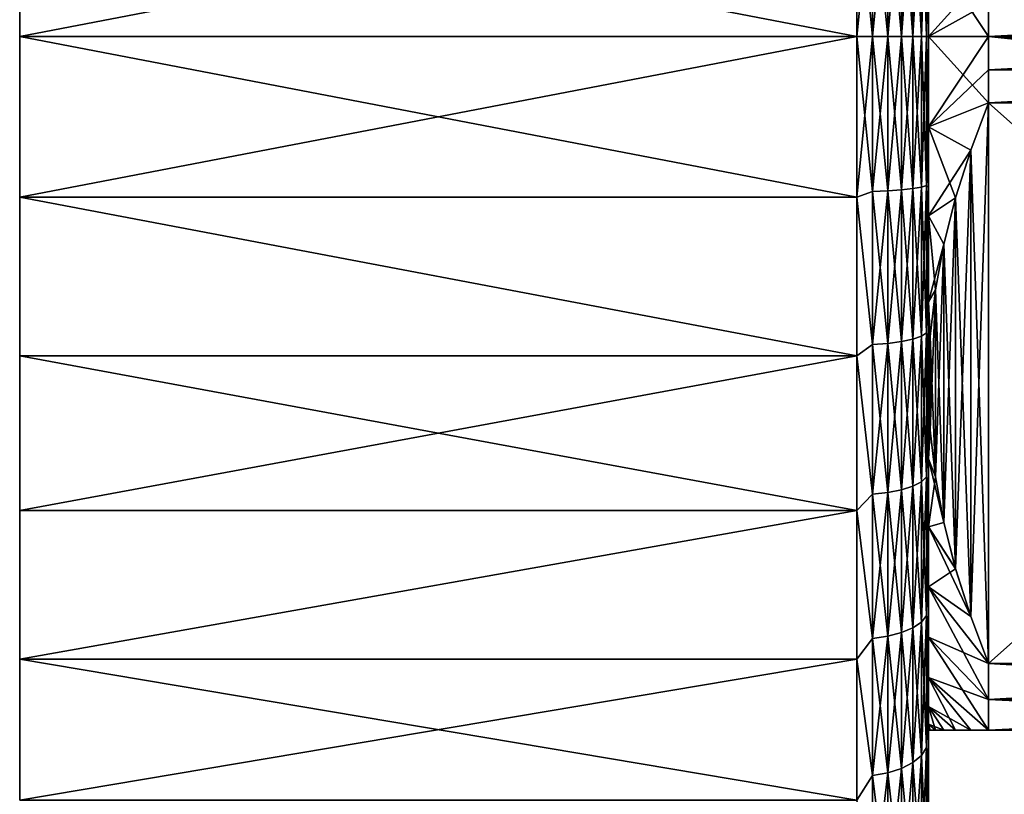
# Model space of a CAD drawing. Header units: metres. Extents: x -59 to 113, y -107 to 107.
# Tile 111 of 192: x -59 to -38, y 61 to 77. Entities that reach past the tile are written whole.
import ezdxf

# ---------------------------------------------------------------- set-up
doc = ezdxf.new("R2010")
doc.units = ezdxf.units.M
doc.layers.add('solid_20_382_333_XXX', color=7, linetype='CONTINUOUS')

msp = doc.modelspace()

# ---------------------------------------------------------------- linework, layer by layer
at = {"layer": 'solid_20_382_333_XXX'}
for points in [[(-58.653999, 79.859329, -9.288681), (-58.653999, 79.859314, -68.911324), (-58.653999, 76.5, -69.099998)], [(-58.653999, 76.5, -9.1), (-58.653999, 79.859329, -9.288681), (-58.653999, 76.5, -69.099998)], [(-41.153999, 79.858932, -9.288633), (-58.653999, 79.859329, -9.288681), (-58.653999, 76.5, -9.1)], [(-41.153999, 76.5, -69.099998), (-58.653999, 76.5, -69.099998), (-58.653999, 79.859314, -68.911324)], [(-41.153999, 76.5, -69.099998), (-58.653999, 79.859314, -68.911324), (-41.153999, 79.858955, -68.911362)], [(-41.153999, 79.858932, -9.288633), (-58.653999, 76.5, -9.1), (-41.153999, 76.5, -9.1)], [(-40.820217, 76.5, -69.062393), (-41.153999, 76.5, -69.099998), (-41.153999, 79.858955, -68.911362)], [(-40.820217, 79.739502, -68.886749), (-40.820217, 76.5, -69.062393), (-41.153999, 79.858955, -68.911362)], [(-40.820217, 79.739502, -9.313249), (-41.153999, 79.858932, -9.288633), (-41.153999, 76.5, -9.1)], [(-40.820217, 76.5, -9.137609), (-40.820217, 79.739502, -9.313249), (-41.153999, 76.5, -9.1)], [(-40.502872, 76.5, -68.951309), (-40.820217, 76.5, -69.062393), (-40.820217, 79.739502, -68.886749)], [(-40.502872, 79.727493, -68.776314), (-40.502872, 76.5, -68.951309), (-40.820217, 79.739502, -68.886749)], [(-40.502872, 79.727493, -9.423682), (-40.820217, 79.739502, -9.313249), (-40.820217, 76.5, -9.137609)], [(-40.502872, 79.727493, -9.423682), (-40.820217, 76.5, -9.137609), (-40.502872, 76.5, -9.248693)], [(-40.502872, 79.727493, -68.776314), (-40.218239, 79.708145, -68.598389), (-40.218239, 76.5, -68.772324)], [(-40.502872, 79.727493, -68.776314), (-40.218239, 76.5, -68.772324), (-40.502872, 76.5, -68.951309)], [(-40.502872, 79.727493, -9.423682), (-40.502872, 76.5, -9.248693), (-40.218239, 79.708145, -9.601613)], [(-40.502872, 76.5, -9.248693), (-40.218239, 76.5, -9.427672), (-40.218239, 79.708145, -9.601613)], [(-40.218239, 79.708145, -68.598389), (-39.980625, 79.682426, -68.3619), (-39.980625, 76.5, -68.534447)], [(-40.218239, 79.708145, -68.598389), (-39.980625, 76.5, -68.534447), (-40.218239, 76.5, -68.772324)], [(-40.218239, 79.708145, -9.601613), (-40.218239, 76.5, -9.427672), (-39.980625, 79.682426, -9.838101)], [(-40.218239, 76.5, -9.427672), (-39.980625, 76.5, -9.665555), (-39.980625, 79.682426, -9.838101)], [(-39.980625, 79.682426, -68.3619), (-39.801964, 79.651627, -68.078735), (-39.801964, 76.5, -68.249611)], [(-39.980625, 79.682426, -68.3619), (-39.801964, 76.5, -68.249611), (-39.980625, 76.5, -68.534447)], [(-39.980625, 79.682426, -9.838101), (-39.980625, 76.5, -9.665555), (-39.801964, 79.651627, -10.121264)], [(-39.980625, 76.5, -9.665555), (-39.801964, 76.5, -9.950388), (-39.801964, 79.651627, -10.121264)], [(-39.801964, 79.651627, -10.121264), (-39.801964, 76.5, -9.950388), (-39.691235, 79.617302, -10.436874)], [(-39.801964, 79.651627, -68.078735), (-39.691235, 79.617302, -67.763123), (-39.691235, 76.5, -67.932144)], [(-39.801964, 79.651627, -68.078735), (-39.691235, 76.5, -67.932144), (-39.801964, 76.5, -68.249611)], [(-39.801964, 76.5, -9.950388), (-39.691235, 76.5, -10.267859), (-39.691235, 79.617302, -10.436874)], [(-39.691235, 76.5, -10.267859), (-39.653999, 76.5, -10.600054), (-39.653999, 79.660309, -10.775764)], [(-39.691235, 79.617302, -10.436874), (-39.691235, 76.5, -10.267859), (-39.653999, 79.660309, -10.775764)], [(-39.691235, 79.617302, -67.763123), (-39.653999, 77.578117, -67.579643), (-39.653999, 76.5, -67.599945)], [(-39.691235, 76.5, -67.932144), (-39.691235, 79.617302, -67.763123), (-39.653999, 76.5, -67.599945)], [(-39.653999, 79.660309, -10.775764), (-39.653999, 76.5, -10.600054), (-39.653999, 78.392654, -24.724054)], [(-39.653999, 78.392654, -24.724054), (-39.653999, 76.5, -24.6), (-38.395351, 77.892311, -23.160694)], [(-39.653999, 78.392654, -53.475945), (-38.395351, 77.892311, -55.039307), (-38.395351, 76.5, -55.099998)], [(-39.653999, 76.5, -53.599998), (-39.653999, 78.392654, -53.475945), (-38.395351, 76.5, -55.099998)], [(-39.653999, 76.5, -10.600054), (-39.653999, 76.5, -24.6), (-39.653999, 78.392654, -24.724054)], [(-39.653999, 77.578117, -67.579643), (-39.653999, 78.392654, -53.475945), (-39.653999, 76.5, -53.599998)], [(-39.653999, 76.5, -24.6), (-38.395351, 77.196815, -23.115181), (-38.395351, 77.892311, -23.160694)], [(-38.395351, 77.892311, -55.039307), (-25.21265, 77.196815, -55.08482), (-25.21265, 76.5, -55.099998)], [(-38.395351, 76.5, -55.099998), (-38.395351, 77.892311, -55.039307), (-25.21265, 76.5, -55.099998)], [(-39.653999, 77.578117, -67.579643), (-39.653999, 76.5, -53.599998), (-39.653999, 76.5, -67.599945)], [(-39.653999, 76.5, -24.6), (-38.395351, 76.5, -23.1), (-38.395351, 77.196815, -23.115181)], [(-38.395351, 76.5, -23.1), (-25.21265, 76.5, -23.1), (-25.21265, 77.196815, -23.115181)], [(-38.395351, 77.196815, -23.115181), (-38.395351, 76.5, -23.1), (-25.21265, 77.196815, -23.115181)], [(-58.653999, 73.140671, -68.911316), (-58.653999, 76.5, -9.1), (-58.653999, 76.5, -69.099998)], [(-41.153999, 73.141068, -68.911369), (-58.653999, 73.140671, -68.911316), (-58.653999, 76.5, -69.099998)], [(-41.153999, 73.141068, -68.911369), (-58.653999, 76.5, -69.099998), (-41.153999, 76.5, -69.099998)], [(-58.653999, 73.140671, -68.911316), (-58.653999, 73.140686, -9.288679), (-58.653999, 76.5, -9.1)], [(-41.153999, 76.5, -9.1), (-58.653999, 76.5, -9.1), (-58.653999, 73.140686, -9.288679)], [(-41.153999, 73.141045, -9.288636), (-41.153999, 76.5, -9.1), (-58.653999, 73.140686, -9.288679)], [(-41.153999, 73.141045, -9.288636), (-40.820217, 76.5, -9.137609), (-41.153999, 76.5, -9.1)], [(-40.820217, 73.260498, -68.886749), (-41.153999, 76.5, -69.099998), (-40.820217, 76.5, -69.062393)], [(-40.820217, 73.260498, -68.886749), (-41.153999, 73.141068, -68.911369), (-41.153999, 76.5, -69.099998)], [(-40.820217, 73.260498, -9.313249), (-40.820217, 76.5, -9.137609), (-41.153999, 73.141045, -9.288636)], [(-40.502872, 73.272507, -68.776314), (-40.820217, 76.5, -69.062393), (-40.502872, 76.5, -68.951309)], [(-40.502872, 73.272507, -68.776314), (-40.820217, 73.260498, -68.886749), (-40.820217, 76.5, -69.062393)], [(-40.820217, 73.260498, -9.313249), (-40.502872, 76.5, -9.248693), (-40.820217, 76.5, -9.137609)], [(-40.502872, 73.272507, -9.423682), (-40.502872, 76.5, -9.248693), (-40.820217, 73.260498, -9.313249)], [(-40.218239, 73.291855, -68.598389), (-40.502872, 76.5, -68.951309), (-40.218239, 76.5, -68.772324)], [(-40.502872, 73.272507, -9.423682), (-40.218239, 76.5, -9.427672), (-40.502872, 76.5, -9.248693)], [(-40.502872, 73.272507, -9.423682), (-40.218239, 73.291855, -9.601613), (-40.218239, 76.5, -9.427672)], [(-40.502872, 73.272507, -68.776314), (-40.502872, 76.5, -68.951309), (-40.218239, 73.291855, -68.598389)], [(-39.980625, 73.317574, -68.3619), (-40.218239, 76.5, -68.772324), (-39.980625, 76.5, -68.534447)], [(-40.218239, 73.291855, -9.601613), (-39.980625, 76.5, -9.665555), (-40.218239, 76.5, -9.427672)], [(-40.218239, 73.291855, -9.601613), (-39.980625, 73.317574, -9.838101), (-39.980625, 76.5, -9.665555)], [(-40.218239, 73.291855, -68.598389), (-40.218239, 76.5, -68.772324), (-39.980625, 73.317574, -68.3619)], [(-39.801964, 73.348373, -68.078735), (-39.980625, 76.5, -68.534447), (-39.801964, 76.5, -68.249611)], [(-39.980625, 73.317574, -9.838101), (-39.801964, 76.5, -9.950388), (-39.980625, 76.5, -9.665555)], [(-39.980625, 73.317574, -9.838101), (-39.801964, 73.348373, -10.121264), (-39.801964, 76.5, -9.950388)], [(-39.980625, 73.317574, -68.3619), (-39.980625, 76.5, -68.534447), (-39.801964, 73.348373, -68.078735)], [(-39.801964, 73.348373, -10.121264), (-39.691235, 76.5, -10.267859), (-39.801964, 76.5, -9.950388)], [(-39.801964, 73.348373, -10.121264), (-39.691235, 73.382698, -10.436874), (-39.691235, 76.5, -10.267859)], [(-39.691235, 73.382698, -67.763123), (-39.801964, 76.5, -68.249611), (-39.691235, 76.5, -67.932144)], [(-39.801964, 73.348373, -68.078735), (-39.801964, 76.5, -68.249611), (-39.691235, 73.382698, -67.763123)], [(-39.691235, 76.5, -67.932144), (-39.653999, 76.5, -67.599945), (-39.653999, 73.339691, -67.42424)], [(-39.691235, 73.382698, -67.763123), (-39.691235, 76.5, -67.932144), (-39.653999, 73.339691, -67.42424)], [(-39.691235, 73.382698, -10.436874), (-39.653999, 75.421883, -10.620358), (-39.653999, 76.5, -10.600054)], [(-39.691235, 73.382698, -10.436874), (-39.653999, 76.5, -10.600054), (-39.691235, 76.5, -10.267859)], [(-39.653999, 74.607346, -24.724054), (-38.395351, 75.803185, -23.115181), (-38.395351, 76.5, -23.1)], [(-39.653999, 76.5, -24.6), (-39.653999, 74.607346, -24.724054), (-38.395351, 76.5, -23.1)], [(-39.653999, 76.5, -53.599998), (-38.395351, 76.5, -55.099998), (-38.395351, 75.107689, -55.039307)], [(-39.653999, 74.607346, -53.475945), (-39.653999, 76.5, -53.599998), (-38.395351, 75.107689, -55.039307)], [(-39.653999, 75.421883, -10.620358), (-39.653999, 74.607346, -24.724054), (-39.653999, 76.5, -24.6)], [(-39.653999, 76.5, -10.600054), (-39.653999, 75.421883, -10.620358), (-39.653999, 76.5, -24.6)], [(-39.653999, 76.5, -67.599945), (-39.653999, 76.5, -53.599998), (-39.653999, 74.607346, -53.475945)], [(-39.653999, 73.339691, -67.42424), (-39.653999, 76.5, -67.599945), (-39.653999, 74.607346, -53.475945)], [(-38.395351, 75.803185, -23.115181), (-25.21265, 75.803185, -23.115181), (-25.21265, 76.5, -23.1)], [(-38.395351, 75.803185, -23.115181), (-25.21265, 76.5, -23.1), (-38.395351, 76.5, -23.1)], [(-25.21265, 75.803185, -55.08482), (-38.395351, 76.5, -55.099998), (-25.21265, 76.5, -55.099998)], [(-25.21265, 75.107689, -55.039307), (-38.395351, 75.107689, -55.039307), (-38.395351, 76.5, -55.099998)], [(-25.21265, 75.803185, -55.08482), (-25.21265, 75.107689, -55.039307), (-38.395351, 76.5, -55.099998)], [(-39.653999, 74.607346, -24.724054), (-38.395351, 75.107689, -23.160694), (-38.395351, 75.803185, -23.115181)], [(-38.395351, 75.107689, -23.160694), (-25.21265, 75.107689, -23.160694), (-25.21265, 75.803185, -23.115181)], [(-38.395351, 75.803185, -23.115181), (-38.395351, 75.107689, -23.160694), (-25.21265, 75.803185, -23.115181)], [(-39.691235, 73.382698, -10.436874), (-39.653999, 74.002548, -10.709597), (-39.653999, 75.421883, -10.620358)], [(-39.653999, 75.421883, -10.620358), (-39.653999, 74.002548, -10.709597), (-39.653999, 74.607346, -24.724054)], [(-39.653999, 74.607346, -24.724054), (-38.770279, 74.122215, -23.729654), (-38.395351, 75.107689, -23.160694)], [(-39.653999, 74.607346, -53.475945), (-38.395351, 75.107689, -55.039307), (-38.769577, 74.124214, -54.471497)], [(-38.770279, 74.122215, -23.729654), (-38.395351, 63.392311, -29.924568), (-38.395351, 75.107689, -23.160694)], [(-38.770279, 64.377785, -48.844391), (-38.395351, 75.107689, -55.039307), (-38.395351, 63.392311, -48.275433)], [(-38.769577, 74.124214, -54.471497), (-38.395351, 75.107689, -55.039307), (-38.770279, 64.377785, -48.844391)], [(-38.395351, 75.107689, -23.160694), (-25.21265, 63.392311, -29.924568), (-25.21265, 75.107689, -23.160694)], [(-38.395351, 75.107689, -23.160694), (-38.395351, 63.392311, -29.924568), (-25.21265, 63.392311, -29.924568)], [(-25.21265, 75.107689, -55.039307), (-25.21265, 63.392311, -48.275433), (-38.395351, 63.392311, -48.275433)], [(-25.21265, 75.107689, -55.039307), (-38.395351, 63.392311, -48.275433), (-38.395351, 75.107689, -55.039307)], [(-39.653999, 74.607346, -24.724054), (-39.653999, 72.747124, -25.094078), (-38.770279, 74.122215, -23.729654)], [(-39.653999, 74.002548, -10.709597), (-39.653999, 72.747124, -25.094078), (-39.653999, 74.607346, -24.724054)], [(-39.653999, 74.607346, -53.475945), (-38.769577, 74.124214, -54.471497), (-39.087265, 73.127144, -53.89584)], [(-39.653999, 72.747124, -53.105923), (-39.653999, 74.607346, -53.475945), (-39.087265, 73.127144, -53.89584)], [(-39.653999, 73.339691, -67.42424), (-39.653999, 74.607346, -53.475945), (-39.653999, 72.747124, -53.105923)], [(-39.653999, 72.747124, -25.094078), (-39.088436, 73.123047, -24.306528), (-38.770279, 74.122215, -23.729654)], [(-38.770279, 74.122215, -23.729654), (-39.088436, 73.123047, -24.306528), (-39.087265, 65.372856, -28.781101)], [(-38.769577, 74.124214, -54.471497), (-38.770279, 64.377785, -48.844391), (-39.087265, 73.127144, -53.89584)], [(-38.770279, 74.122215, -23.729654), (-39.087265, 65.372856, -28.781101), (-38.769577, 64.375786, -29.35676)], [(-38.770279, 74.122215, -23.729654), (-38.769577, 64.375786, -29.35676), (-38.395351, 63.392311, -29.924568)], [(-39.691235, 73.382698, -10.436874), (-39.653999, 72.086494, -10.943875), (-39.653999, 74.002548, -10.709597)], [(-39.653999, 74.002548, -10.709597), (-39.653999, 72.086494, -10.943875), (-39.653999, 72.747124, -25.094078)], [(-40.502872, 73.272507, -68.776314), (-40.218239, 73.291855, -68.598389), (-40.218239, 70.12133, -68.078606)], [(-40.502872, 70.082848, -9.9466), (-40.218239, 70.12133, -10.121395), (-40.218239, 73.291855, -9.601613)], [(-40.502872, 73.272507, -9.423682), (-40.502872, 70.082848, -9.9466), (-40.218239, 73.291855, -9.601613)], [(-40.218239, 73.291855, -68.598389), (-39.980625, 73.317574, -68.3619), (-39.980625, 70.172462, -67.846283)], [(-40.218239, 70.12133, -10.121395), (-39.980625, 70.172462, -10.353716), (-39.980625, 73.317574, -9.838101)], [(-40.218239, 73.291855, -9.601613), (-40.218239, 70.12133, -10.121395), (-39.980625, 73.317574, -9.838101)], [(-40.218239, 70.12133, -68.078606), (-40.218239, 73.291855, -68.598389), (-39.980625, 70.172462, -67.846283)], [(-39.980625, 73.317574, -68.3619), (-39.801964, 73.348373, -68.078735), (-39.801964, 70.233696, -67.568108)], [(-39.980625, 70.172462, -10.353716), (-39.801964, 70.233696, -10.631889), (-39.801964, 73.348373, -10.121264)], [(-39.980625, 73.317574, -9.838101), (-39.980625, 70.172462, -10.353716), (-39.801964, 73.348373, -10.121264)], [(-39.980625, 70.172462, -67.846283), (-39.980625, 73.317574, -68.3619), (-39.801964, 70.233696, -67.568108)], [(-39.801964, 73.348373, -68.078735), (-39.691235, 73.382698, -67.763123), (-39.691235, 70.301941, -67.258064)], [(-39.801964, 70.233696, -10.631889), (-39.691235, 70.301941, -10.941939), (-39.691235, 73.382698, -10.436874)], [(-39.801964, 73.348373, -10.121264), (-39.801964, 70.233696, -10.631889), (-39.691235, 73.382698, -10.436874)], [(-39.801964, 70.233696, -67.568108), (-39.801964, 73.348373, -68.078735), (-39.691235, 70.301941, -67.258064)], [(-39.691235, 70.301941, -67.258064), (-39.691235, 73.382698, -67.763123), (-39.653999, 73.339691, -67.42424)], [(-39.691235, 73.382698, -10.436874), (-39.691235, 70.301941, -10.941939), (-39.653999, 72.086494, -10.943875)], [(-39.691235, 70.301941, -67.258064), (-39.653999, 73.339691, -67.42424), (-39.653999, 70.216217, -66.898636)], [(-39.653999, 73.339691, -67.42424), (-39.653999, 72.747124, -53.105923), (-39.653999, 70.951111, -52.496262)], [(-39.653999, 70.216217, -66.898636), (-39.653999, 73.339691, -67.42424), (-39.653999, 70.951111, -52.496262)], [(-41.153999, 73.141068, -68.911369), (-41.153999, 69.824371, -68.347839), (-58.653999, 73.140671, -68.911316)], [(-41.153999, 69.824356, -9.852167), (-41.153999, 73.141045, -9.288636), (-58.653999, 73.140686, -9.288679)], [(-58.653999, 69.824196, -68.347794), (-58.653999, 69.824219, -9.852203), (-58.653999, 73.140686, -9.288679)], [(-41.153999, 69.824356, -9.852167), (-58.653999, 73.140686, -9.288679), (-58.653999, 69.824219, -9.852203)], [(-58.653999, 73.140671, -68.911316), (-58.653999, 69.824196, -68.347794), (-58.653999, 73.140686, -9.288679)], [(-41.153999, 69.824371, -68.347839), (-58.653999, 69.824196, -68.347794), (-58.653999, 73.140671, -68.911316)], [(-40.820217, 70.058975, -9.838112), (-40.820217, 73.260498, -9.313249), (-41.153999, 73.141045, -9.288636)], [(-40.820217, 73.260498, -68.886749), (-40.820217, 70.058975, -68.361885), (-41.153999, 73.141068, -68.911369)], [(-40.820217, 70.058975, -68.361885), (-41.153999, 69.824371, -68.347839), (-41.153999, 73.141068, -68.911369)], [(-40.820217, 70.058975, -9.838112), (-41.153999, 73.141045, -9.288636), (-41.153999, 69.824356, -9.852167)], [(-40.502872, 73.272507, -9.423682), (-40.820217, 73.260498, -9.313249), (-40.820217, 70.058975, -9.838112)], [(-40.502872, 73.272507, -9.423682), (-40.820217, 70.058975, -9.838112), (-40.502872, 70.082848, -9.9466)], [(-40.502872, 70.082848, -68.253403), (-40.820217, 73.260498, -68.886749), (-40.502872, 73.272507, -68.776314)], [(-40.502872, 70.082848, -68.253403), (-40.820217, 70.058975, -68.361885), (-40.820217, 73.260498, -68.886749)], [(-40.502872, 70.082848, -68.253403), (-40.502872, 73.272507, -68.776314), (-40.218239, 70.12133, -68.078606)], [(-39.653999, 72.747124, -53.105923), (-39.087265, 73.127144, -53.89584), (-39.331562, 72.160072, -53.337502)], [(-39.653999, 72.747124, -25.094078), (-39.331688, 72.159492, -24.862835), (-39.088436, 73.123047, -24.306528)], [(-39.088436, 73.123047, -24.306528), (-39.331688, 72.159492, -24.862835), (-39.331562, 66.339928, -28.222763)], [(-39.087265, 73.127144, -53.89584), (-39.088436, 65.376953, -49.421265), (-39.331562, 72.160072, -53.337502)], [(-39.088436, 73.123047, -24.306528), (-39.331562, 66.339928, -28.222763), (-39.087265, 65.372856, -28.781101)], [(-39.087265, 73.127144, -53.89584), (-38.770279, 64.377785, -48.844391), (-39.088436, 65.376953, -49.421265)], [(-39.653999, 72.747124, -25.094078), (-39.653999, 70.951111, -25.703739), (-39.331688, 72.159492, -24.862835)], [(-39.653999, 72.086494, -10.943875), (-39.653999, 70.951111, -25.703739), (-39.653999, 72.747124, -25.094078)], [(-39.653999, 72.747124, -53.105923), (-39.331562, 72.160072, -53.337502), (-39.507805, 71.202499, -52.784645)], [(-39.653999, 70.951111, -52.496262), (-39.653999, 72.747124, -53.105923), (-39.507805, 71.202499, -52.784645)], [(-39.691235, 70.301941, -10.941939), (-39.653999, 69.435097, -11.489629), (-39.653999, 72.086494, -10.943875)], [(-39.653999, 70.951111, -25.703739), (-39.507317, 71.205765, -25.413467), (-39.331688, 72.159492, -24.862835)], [(-39.653999, 72.086494, -10.943875), (-39.653999, 69.435097, -11.489629), (-39.653999, 70.951111, -25.703739)], [(-39.331562, 72.160072, -53.337502), (-39.507317, 67.294235, -50.528206), (-39.507805, 71.202499, -52.784645)], [(-39.331562, 72.160072, -53.337502), (-39.331688, 66.340508, -49.977573), (-39.507317, 67.294235, -50.528206)], [(-39.331688, 72.159492, -24.862835), (-39.507317, 71.205765, -25.413467), (-39.331562, 66.339928, -28.222763)], [(-39.331562, 72.160072, -53.337502), (-39.088436, 65.376953, -49.421265), (-39.331688, 66.340508, -49.977573)], [(-39.653999, 70.951111, -25.703739), (-39.617016, 70.229828, -25.976929), (-39.507317, 71.205765, -25.413467)], [(-39.653999, 70.951111, -52.496262), (-39.507805, 71.202499, -52.784645), (-39.617142, 70.228157, -52.222107)], [(-39.507805, 71.202499, -52.784645), (-39.617016, 68.270172, -51.091663), (-39.617142, 70.228157, -52.222107)], [(-39.507317, 71.205765, -25.413467), (-39.617016, 70.229828, -25.976929), (-39.507805, 67.297501, -27.669909)], [(-39.507805, 71.202499, -52.784645), (-39.507317, 67.294235, -50.528206), (-39.617016, 68.270172, -51.091663)], [(-39.507317, 71.205765, -25.413467), (-39.507805, 67.297501, -27.669909), (-39.331562, 66.339928, -28.222763)], [(-39.653999, 70.951111, -25.703739), (-39.653999, 69.25, -26.542631), (-39.617016, 70.229828, -25.976929)], [(-39.653999, 69.435097, -11.489629), (-39.653999, 69.25, -26.542631), (-39.653999, 70.951111, -25.703739)], [(-39.653999, 70.951111, -52.496262), (-39.617142, 70.228157, -52.222107), (-39.653999, 69.25, -51.657368)], [(-39.653999, 70.216217, -66.898636), (-39.653999, 70.951111, -52.496262), (-39.653999, 69.25, -51.657368)], [(-39.980625, 70.172462, -67.846283), (-39.801964, 70.233696, -67.568108), (-39.801964, 67.192482, -66.723724)], [(-39.980625, 67.10154, -11.206355), (-39.801964, 67.192482, -11.476277), (-39.801964, 70.233696, -10.631889)], [(-39.980625, 70.172462, -10.353716), (-39.980625, 67.10154, -11.206355), (-39.801964, 70.233696, -10.631889)], [(-39.801964, 70.233696, -67.568108), (-39.691235, 70.301941, -67.258064), (-39.691235, 67.293854, -66.422867)], [(-39.801964, 67.192482, -11.476277), (-39.691235, 67.293854, -11.777131), (-39.691235, 70.301941, -10.941939)], [(-39.801964, 70.233696, -10.631889), (-39.801964, 67.192482, -11.476277), (-39.691235, 70.301941, -10.941939)], [(-39.801964, 67.192482, -66.723724), (-39.801964, 70.233696, -67.568108), (-39.691235, 67.293854, -66.422867)], [(-39.691235, 67.293854, -66.422867), (-39.691235, 70.301941, -67.258064), (-39.653999, 70.216217, -66.898636)], [(-39.691235, 70.301941, -10.941939), (-39.691235, 67.293854, -11.777131), (-39.653999, 69.435097, -11.489629)], [(-39.691235, 67.293854, -66.422867), (-39.653999, 70.216217, -66.898636), (-39.653999, 67.170357, -66.029678)], [(-39.617016, 70.229828, -25.976929), (-39.653999, 69.25, -26.542631), (-39.617142, 68.271843, -27.10737)], [(-39.617142, 70.228157, -52.222107), (-39.617016, 68.270172, -51.091663), (-39.653999, 69.25, -51.657368)], [(-39.653999, 70.216217, -66.898636), (-39.653999, 69.25, -51.657368), (-39.653999, 67.672943, -50.603607)], [(-39.653999, 67.170357, -66.029678), (-39.653999, 70.216217, -66.898636), (-39.653999, 67.672943, -50.603607)], [(-39.617016, 70.229828, -25.976929), (-39.617142, 68.271843, -27.10737), (-39.507805, 67.297501, -27.669909)], [(-40.820217, 66.932961, -10.706044), (-40.820217, 70.058975, -9.838112), (-41.153999, 69.824356, -9.852167)], [(-40.820217, 70.058975, -68.361885), (-40.820217, 66.932961, -67.493958), (-41.153999, 69.824371, -68.347839)], [(-40.502872, 70.082848, -9.9466), (-40.820217, 70.058975, -9.838112), (-40.820217, 66.932961, -10.706044)], [(-40.502872, 70.082848, -9.9466), (-40.820217, 66.932961, -10.706044), (-40.502872, 66.96843, -10.811314)], [(-40.502872, 66.96843, -67.388687), (-40.820217, 70.058975, -68.361885), (-40.502872, 70.082848, -68.253403)], [(-40.502872, 66.96843, -67.388687), (-40.820217, 66.932961, -67.493958), (-40.820217, 70.058975, -68.361885)], [(-40.502872, 70.082848, -68.253403), (-40.218239, 70.12133, -68.078606), (-40.218239, 67.025581, -67.219078)], [(-40.502872, 66.96843, -10.811314), (-40.218239, 67.025581, -10.980925), (-40.218239, 70.12133, -10.121395)], [(-40.502872, 70.082848, -9.9466), (-40.502872, 66.96843, -10.811314), (-40.218239, 70.12133, -10.121395)], [(-40.502872, 66.96843, -67.388687), (-40.502872, 70.082848, -68.253403), (-40.218239, 67.025581, -67.219078)], [(-40.218239, 70.12133, -68.078606), (-39.980625, 70.172462, -67.846283), (-39.980625, 67.10154, -66.993645)], [(-40.218239, 67.025581, -10.980925), (-39.980625, 67.10154, -11.206355), (-39.980625, 70.172462, -10.353716)], [(-40.218239, 70.12133, -10.121395), (-40.218239, 67.025581, -10.980925), (-39.980625, 70.172462, -10.353716)], [(-40.218239, 67.025581, -67.219078), (-40.218239, 70.12133, -68.078606), (-39.980625, 67.10154, -66.993645)], [(-39.980625, 67.10154, -66.993645), (-39.980625, 70.172462, -67.846283), (-39.801964, 67.192482, -66.723724)], [(-41.153999, 69.824371, -68.347839), (-41.153999, 66.591629, -67.416504), (-58.653999, 69.824196, -68.347794)], [(-41.153999, 69.824356, -9.852167), (-58.653999, 69.824219, -9.852203), (-58.653999, 66.591858, -10.783426)], [(-41.153999, 66.591606, -10.783506), (-41.153999, 69.824356, -9.852167), (-58.653999, 66.591858, -10.783426)], [(-58.653999, 66.591827, -67.416565), (-58.653999, 66.591858, -10.783426), (-58.653999, 69.824219, -9.852203)], [(-58.653999, 69.824196, -68.347794), (-58.653999, 66.591827, -67.416565), (-58.653999, 69.824219, -9.852203)], [(-41.153999, 66.591629, -67.416504), (-58.653999, 66.591827, -67.416565), (-58.653999, 69.824196, -68.347794)], [(-40.820217, 66.932961, -67.493958), (-41.153999, 66.591629, -67.416504), (-41.153999, 69.824371, -68.347839)], [(-40.820217, 66.932961, -10.706044), (-41.153999, 69.824356, -9.852167), (-41.153999, 66.591606, -10.783506)], [(-39.691235, 67.293854, -11.777131), (-39.653999, 66.412117, -12.445085), (-39.653999, 69.435097, -11.489629)], [(-39.653999, 69.435097, -11.489629), (-39.653999, 66.412117, -12.445085), (-39.653999, 69.25, -26.542631)], [(-39.653999, 67.672943, -27.596392), (-39.617142, 68.271843, -27.10737), (-39.653999, 69.25, -26.542631)], [(-39.653999, 66.412117, -12.445085), (-39.653999, 67.672943, -27.596392), (-39.653999, 69.25, -26.542631)], [(-39.653999, 67.672943, -50.603607), (-39.653999, 69.25, -51.657368), (-39.617016, 68.270172, -51.091663)], [(-39.653999, 67.672943, -27.596392), (-39.507805, 67.297501, -27.669909), (-39.617142, 68.271843, -27.10737)], [(-39.653999, 67.672943, -50.603607), (-39.617016, 68.270172, -51.091663), (-39.507317, 67.294235, -50.528206)], [(-39.653999, 67.672943, -27.596392), (-39.653999, 66.246956, -28.846952), (-39.507805, 67.297501, -27.669909)], [(-39.653999, 67.672943, -50.603607), (-39.507317, 67.294235, -50.528206), (-39.331688, 66.340508, -49.977573)], [(-39.653999, 66.246956, -49.353046), (-39.653999, 67.672943, -50.603607), (-39.331688, 66.340508, -49.977573)], [(-39.653999, 67.170357, -66.029678), (-39.653999, 67.672943, -50.603607), (-39.653999, 66.246956, -49.353046)], [(-39.653999, 66.412117, -12.445085), (-39.653999, 66.246956, -28.846952), (-39.653999, 67.672943, -27.596392)], [(-39.980625, 67.10154, -66.993645), (-39.801964, 67.192482, -66.723724), (-39.801964, 64.260399, -65.555473)], [(-39.980625, 64.1408, -12.386022), (-39.801964, 64.260399, -12.644528), (-39.801964, 67.192482, -11.476277)], [(-39.980625, 67.10154, -11.206355), (-39.980625, 64.1408, -12.386022), (-39.801964, 67.192482, -11.476277)], [(-39.801964, 67.192482, -66.723724), (-39.691235, 67.293854, -66.422867), (-39.691235, 64.3937, -65.267342)], [(-39.801964, 64.260399, -12.644528), (-39.691235, 64.3937, -12.932658), (-39.691235, 67.293854, -11.777131)], [(-39.801964, 67.192482, -11.476277), (-39.801964, 64.260399, -12.644528), (-39.691235, 67.293854, -11.777131)], [(-39.801964, 64.260399, -65.555473), (-39.801964, 67.192482, -66.723724), (-39.691235, 64.3937, -65.267342)], [(-39.691235, 64.3937, -65.267342), (-39.691235, 67.293854, -66.422867), (-39.653999, 67.170357, -66.029678)], [(-39.691235, 67.293854, -11.777131), (-39.691235, 64.3937, -12.932658), (-39.653999, 66.412117, -12.445085)], [(-39.691235, 64.3937, -65.267342), (-39.653999, 67.170357, -66.029678), (-39.653999, 64.239685, -64.828094)], [(-39.653999, 66.246956, -28.846952), (-39.331562, 66.339928, -28.222763), (-39.507805, 67.297501, -27.669909)], [(-39.653999, 67.170357, -66.029678), (-39.653999, 66.246956, -49.353046), (-39.653999, 64.996391, -47.927059)], [(-39.653999, 64.239685, -64.828094), (-39.653999, 67.170357, -66.029678), (-39.653999, 64.996391, -47.927059)], [(-40.820217, 63.919117, -11.90687), (-40.820217, 66.932961, -10.706044), (-41.153999, 66.591606, -10.783506)], [(-40.820217, 66.932961, -67.493958), (-40.820217, 63.919117, -66.293129), (-41.153999, 66.591629, -67.416504)], [(-40.502872, 66.96843, -10.811314), (-40.820217, 66.932961, -10.706044), (-40.820217, 63.919117, -11.90687)], [(-40.502872, 66.96843, -10.811314), (-40.820217, 63.919117, -11.90687), (-40.502872, 63.965763, -12.007688)], [(-40.502872, 63.965763, -66.192314), (-40.820217, 66.932961, -67.493958), (-40.502872, 66.96843, -67.388687)], [(-40.502872, 63.965763, -66.192314), (-40.820217, 63.919117, -66.293129), (-40.820217, 66.932961, -67.493958)], [(-40.502872, 66.96843, -67.388687), (-40.218239, 67.025581, -67.219078), (-40.218239, 64.040916, -66.029877)], [(-40.502872, 63.965763, -12.007688), (-40.218239, 64.040916, -12.170125), (-40.218239, 67.025581, -10.980925)], [(-40.502872, 66.96843, -10.811314), (-40.502872, 63.965763, -12.007688), (-40.218239, 67.025581, -10.980925)], [(-40.502872, 63.965763, -66.192314), (-40.502872, 66.96843, -67.388687), (-40.218239, 64.040916, -66.029877)], [(-40.218239, 67.025581, -67.219078), (-39.980625, 67.10154, -66.993645), (-39.980625, 64.1408, -65.81398)], [(-40.218239, 64.040916, -12.170125), (-39.980625, 64.1408, -12.386022), (-39.980625, 67.10154, -11.206355)], [(-40.218239, 67.025581, -10.980925), (-40.218239, 64.040916, -12.170125), (-39.980625, 67.10154, -11.206355)], [(-40.218239, 64.040916, -66.029877), (-40.218239, 67.025581, -67.219078), (-39.980625, 64.1408, -65.81398)], [(-39.980625, 64.1408, -65.81398), (-39.980625, 67.10154, -66.993645), (-39.801964, 64.260399, -65.555473)], [(-58.653999, 63.483677, -66.129158), (-58.653999, 63.483738, -12.070816), (-58.653999, 66.591858, -10.783426)], [(-41.153999, 66.591606, -10.783506), (-58.653999, 66.591858, -10.783426), (-58.653999, 63.483738, -12.070816)], [(-58.653999, 66.591827, -67.416565), (-58.653999, 63.483677, -66.129158), (-58.653999, 66.591858, -10.783426)], [(-41.153999, 66.591629, -67.416504), (-58.653999, 63.483677, -66.129158), (-58.653999, 66.591827, -67.416565)], [(-41.153999, 66.591629, -67.416504), (-41.153999, 63.48349, -66.129066), (-58.653999, 63.483677, -66.129158)], [(-41.153999, 63.483471, -12.070942), (-41.153999, 66.591606, -10.783506), (-58.653999, 63.483738, -12.070816)], [(-40.820217, 63.919117, -66.293129), (-41.153999, 63.48349, -66.129066), (-41.153999, 66.591629, -67.416504)], [(-40.820217, 63.919117, -11.90687), (-41.153999, 66.591606, -10.783506), (-41.153999, 63.483471, -12.070942)], [(-39.691235, 64.3937, -12.932658), (-39.653999, 63.516647, -13.729101), (-39.653999, 66.412117, -12.445085)], [(-39.653999, 66.412117, -12.445085), (-39.653999, 63.516647, -13.729101), (-39.653999, 66.246956, -28.846952)], [(-39.653999, 66.246956, -49.353046), (-39.331688, 66.340508, -49.977573), (-39.088436, 65.376953, -49.421265)], [(-39.653999, 66.246956, -28.846952), (-39.087265, 65.372856, -28.781101), (-39.331562, 66.339928, -28.222763)], [(-39.653999, 66.246956, -28.846952), (-39.653999, 64.996391, -30.27294), (-39.087265, 65.372856, -28.781101)], [(-39.653999, 66.246956, -49.353046), (-39.088436, 65.376953, -49.421265), (-38.770279, 64.377785, -48.844391)], [(-39.653999, 64.996391, -47.927059), (-39.653999, 66.246956, -49.353046), (-38.770279, 64.377785, -48.844391)], [(-39.653999, 63.516647, -13.729101), (-39.653999, 64.996391, -30.27294), (-39.653999, 66.246956, -28.846952)], [(-39.653999, 64.996391, -30.27294), (-38.769577, 64.375786, -29.35676), (-39.087265, 65.372856, -28.781101)], [(-39.653999, 64.996391, -30.27294), (-38.395351, 63.392311, -29.924568), (-38.769577, 64.375786, -29.35676)], [(-39.653999, 64.996391, -30.27294), (-39.653999, 63.942631, -31.85), (-38.395351, 63.392311, -29.924568)], [(-39.653999, 64.996391, -47.927059), (-38.395351, 63.392311, -48.275433), (-38.395351, 62.643593, -47.099998)], [(-39.653999, 64.996391, -47.927059), (-38.770279, 64.377785, -48.844391), (-38.395351, 63.392311, -48.275433)], [(-39.653999, 63.942631, -46.349998), (-39.653999, 64.996391, -47.927059), (-38.395351, 62.643593, -47.099998)], [(-39.653999, 64.239685, -64.828094), (-39.653999, 64.996391, -47.927059), (-39.653999, 63.942631, -46.349998)], [(-39.653999, 63.516647, -13.729101), (-39.653999, 63.942631, -31.85), (-39.653999, 64.996391, -30.27294)], [(-39.980625, 64.1408, -65.81398), (-39.801964, 64.260399, -65.555473), (-39.801964, 61.471806, -64.077057)], [(-39.980625, 61.324959, -13.878884), (-39.801964, 61.471806, -14.122946), (-39.801964, 64.260399, -12.644528)], [(-39.980625, 64.1408, -12.386022), (-39.980625, 61.324959, -13.878884), (-39.801964, 64.260399, -12.644528)], [(-39.801964, 64.260399, -65.555473), (-39.691235, 64.3937, -65.267342), (-39.691235, 61.635479, -63.805027)], [(-39.801964, 61.471806, -14.122946), (-39.691235, 61.635479, -14.394974), (-39.691235, 64.3937, -12.932658)], [(-39.801964, 64.260399, -12.644528), (-39.801964, 61.471806, -14.122946), (-39.691235, 64.3937, -12.932658)], [(-39.801964, 61.471806, -64.077057), (-39.801964, 64.260399, -65.555473), (-39.691235, 61.635479, -63.805027)], [(-39.691235, 61.635479, -63.805027), (-39.691235, 64.3937, -65.267342), (-39.653999, 64.239685, -64.828094)], [(-39.691235, 64.3937, -12.932658), (-39.691235, 61.635479, -14.394974), (-39.653999, 63.516647, -13.729101)], [(-39.691235, 61.635479, -63.805027), (-39.653999, 64.239685, -64.828094), (-39.653999, 61.46043, -63.308701)], [(-39.653999, 64.239685, -64.828094), (-39.653999, 63.942631, -46.349998), (-39.653999, 63.103737, -44.648888)], [(-39.653999, 64.239685, -64.828094), (-39.653999, 63.103737, -44.648888), (-39.653999, 62.494076, -42.852875)], [(-39.653999, 64.239685, -64.828094), (-39.653999, 62.494076, -42.852875), (-39.653999, 62.124054, -40.992653)], [(-39.653999, 61.46043, -63.308701), (-39.653999, 64.239685, -64.828094), (-39.653999, 62.124054, -40.992653)], [(-40.502872, 63.965763, -66.192314), (-40.218239, 64.040916, -66.029877), (-40.218239, 61.202316, -64.524948)], [(-40.502872, 61.110043, -13.521693), (-40.218239, 61.202316, -13.675054), (-40.218239, 64.040916, -12.170125)], [(-40.502872, 63.965763, -12.007688), (-40.502872, 61.110043, -13.521693), (-40.218239, 64.040916, -12.170125)], [(-40.218239, 64.040916, -66.029877), (-39.980625, 64.1408, -65.81398), (-39.980625, 61.324959, -64.321114)], [(-40.218239, 61.202316, -13.675054), (-39.980625, 61.324959, -13.878884), (-39.980625, 64.1408, -12.386022)], [(-40.218239, 64.040916, -12.170125), (-40.218239, 61.202316, -13.675054), (-39.980625, 64.1408, -12.386022)], [(-40.218239, 61.202316, -64.524948), (-40.218239, 64.040916, -66.029877), (-39.980625, 61.324959, -64.321114)], [(-39.980625, 61.324959, -64.321114), (-39.980625, 64.1408, -65.81398), (-39.801964, 61.471806, -64.077057)], [(-40.820217, 61.052773, -13.42651), (-40.820217, 63.919117, -11.90687), (-41.153999, 63.483471, -12.070942)], [(-40.820217, 63.919117, -66.293129), (-40.820217, 61.052773, -64.773491), (-41.153999, 63.48349, -66.129066)], [(-40.502872, 63.965763, -12.007688), (-40.820217, 63.919117, -11.90687), (-40.820217, 61.052773, -13.42651)], [(-40.502872, 63.965763, -12.007688), (-40.820217, 61.052773, -13.42651), (-40.502872, 61.110043, -13.521693)], [(-40.502872, 61.110043, -64.678307), (-40.820217, 63.919117, -66.293129), (-40.502872, 63.965763, -66.192314)], [(-40.502872, 61.110043, -64.678307), (-40.820217, 61.052773, -64.773491), (-40.820217, 63.919117, -66.293129)], [(-40.502872, 61.110043, -64.678307), (-40.502872, 63.965763, -66.192314), (-40.218239, 61.202316, -64.524948)], [(-39.653999, 63.942631, -31.85), (-38.395351, 62.643593, -31.1), (-38.395351, 63.392311, -29.924568)], [(-39.653999, 63.942631, -31.85), (-39.653999, 63.103737, -33.551113), (-38.395351, 62.643593, -31.1)], [(-39.653999, 63.942631, -46.349998), (-38.395351, 62.643593, -47.099998), (-38.395351, 62, -45.863876)], [(-39.653999, 63.103737, -44.648888), (-39.653999, 63.942631, -46.349998), (-38.395351, 62, -45.863876)], [(-39.653999, 63.516647, -13.729101), (-39.653999, 63.103737, -33.551113), (-39.653999, 63.942631, -31.85)], [(-58.653999, 63.483677, -66.129158), (-58.653999, 60.538879, -13.698372), (-58.653999, 63.483738, -12.070816)], [(-41.153999, 63.483471, -12.070942), (-58.653999, 63.483738, -12.070816), (-58.653999, 60.538879, -13.698372)], [(-58.653999, 63.483677, -66.129158), (-58.653999, 60.538815, -64.501587), (-58.653999, 60.538879, -13.698372)], [(-41.153999, 60.53904, -64.501724), (-58.653999, 60.538815, -64.501587), (-58.653999, 63.483677, -66.129158)], [(-41.153999, 63.48349, -66.129066), (-41.153999, 60.53904, -64.501724), (-58.653999, 63.483677, -66.129158)], [(-41.153999, 60.539024, -13.698283), (-41.153999, 63.483471, -12.070942), (-58.653999, 60.538879, -13.698372)], [(-40.820217, 61.052773, -64.773491), (-41.153999, 60.53904, -64.501724), (-41.153999, 63.48349, -66.129066)], [(-40.820217, 61.052773, -13.42651), (-41.153999, 63.483471, -12.070942), (-41.153999, 60.539024, -13.698283)], [(-39.691235, 61.635479, -14.394974), (-39.653999, 60.781559, -15.326475), (-39.653999, 63.516647, -13.729101)], [(-39.653999, 63.516647, -13.729101), (-39.653999, 60.781559, -15.326475), (-39.653999, 63.103737, -33.551113)], [(-25.21265, 63.392311, -29.924568), (-38.395351, 63.392311, -29.924568), (-38.395351, 62.643593, -31.1)], [(-25.21265, 62.643593, -31.1), (-25.21265, 63.392311, -29.924568), (-38.395351, 62.643593, -31.1)], [(-38.395351, 63.392311, -48.275433), (-25.21265, 63.392311, -48.275433), (-25.21265, 62.643593, -47.099998)], [(-38.395351, 62.643593, -47.099998), (-38.395351, 63.392311, -48.275433), (-25.21265, 62.643593, -47.099998)], [(-39.653999, 63.103737, -33.551113), (-38.395351, 62, -32.336124), (-38.395351, 62.643593, -31.1)], [(-39.653999, 63.103737, -33.551113), (-38.770279, 62, -33.474049), (-38.395351, 62, -32.336124)], [(-39.653999, 63.103737, -44.648888), (-38.395351, 62, -45.863876), (-38.769577, 62, -44.728256)], [(-39.653999, 63.103737, -44.648888), (-38.769577, 62, -44.728256), (-39.087265, 62, -43.576939)], [(-39.653999, 62.494076, -42.852875), (-39.653999, 63.103737, -44.648888), (-39.087265, 62, -43.576939)], [(-39.653999, 63.103737, -33.551113), (-39.653999, 62.494076, -35.347126), (-38.770279, 62, -33.474049)], [(-39.653999, 60.781559, -15.326475), (-39.653999, 62.494076, -35.347126), (-39.653999, 63.103737, -33.551113)], [(-25.21265, 62.643593, -31.1), (-38.395351, 62, -32.336124), (-25.21265, 62, -32.336124)], [(-25.21265, 62.643593, -31.1), (-38.395351, 62.643593, -31.1), (-38.395351, 62, -32.336124)], [(-38.395351, 62.643593, -47.099998), (-25.21265, 62, -45.863876), (-38.395351, 62, -45.863876)], [(-38.395351, 62.643593, -47.099998), (-25.21265, 62.643593, -47.099998), (-25.21265, 62, -45.863876)], [(-39.653999, 62.494076, -42.852875), (-39.331562, 62, -42.460262), (-39.507805, 62, -41.354553)], [(-39.653999, 62.124054, -40.992653), (-39.653999, 62.494076, -42.852875), (-39.507805, 62, -41.354553)], [(-39.653999, 62.494076, -42.852875), (-39.087265, 62, -43.576939), (-39.331562, 62, -42.460262)], [(-39.653999, 62.494076, -35.347126), (-39.088436, 62, -34.627792), (-38.770279, 62, -33.474049)], [(-39.653999, 62.494076, -35.347126), (-39.331688, 62, -35.740406), (-39.088436, 62, -34.627792)], [(-39.653999, 62.494076, -35.347126), (-39.653999, 62.124054, -37.207348), (-39.331688, 62, -35.740406)], [(-39.653999, 60.781559, -15.326475), (-39.653999, 62.124054, -37.207348), (-39.653999, 62.494076, -35.347126)], [(-39.653999, 62.124054, -40.992653), (-39.617142, 62, -40.229477), (-39.653999, 62, -39.099998)], [(-39.653999, 61.46043, -63.308701), (-39.653999, 62.124054, -40.992653), (-39.653999, 62, -39.099998)], [(-39.653999, 62.124054, -37.207348), (-39.653999, 62, -39.099998), (-39.617016, 62, -37.968594)], [(-39.653999, 60.781559, -15.326475), (-39.653999, 62, -39.099998), (-39.653999, 62.124054, -37.207348)], [(-39.653999, 62.124054, -40.992653), (-39.507805, 62, -41.354553), (-39.617142, 62, -40.229477)], [(-39.653999, 62.124054, -37.207348), (-39.507317, 62, -36.841675), (-39.331688, 62, -35.740406)], [(-39.653999, 62.124054, -37.207348), (-39.617016, 62, -37.968594), (-39.507317, 62, -36.841675)], [(-39.617016, 62, -37.968594), (-39.653999, 62, -39.099998), (-39.617142, 62, -40.229477)], [(-39.653999, 60.781559, -15.326475), (-39.653999, 61.46043, -63.308701), (-39.653999, 62, -39.099998)], [(-39.617016, 62, -37.968594), (-39.617142, 62, -40.229477), (-39.507805, 62, -41.354553)], [(-39.617016, 62, -37.968594), (-39.507805, 62, -41.354553), (-39.507317, 62, -36.841675)], [(-39.507317, 62, -36.841675), (-39.507805, 62, -41.354553), (-39.331562, 62, -42.460262)], [(-39.507317, 62, -36.841675), (-39.331562, 62, -42.460262), (-39.331688, 62, -35.740406)], [(-39.331688, 62, -35.740406), (-39.331562, 62, -42.460262), (-39.088436, 62, -34.627792)], [(-39.088436, 62, -34.627792), (-39.331562, 62, -42.460262), (-39.087265, 62, -43.576939)], [(-39.088436, 62, -34.627792), (-39.087265, 62, -43.576939), (-38.770279, 62, -33.474049)], [(-38.770279, 62, -33.474049), (-39.087265, 62, -43.576939), (-38.769577, 62, -44.728256)], [(-38.770279, 62, -33.474049), (-38.395351, 62, -45.863876), (-38.395351, 62, -32.336124)], [(-38.770279, 62, -33.474049), (-38.769577, 62, -44.728256), (-38.395351, 62, -45.863876)], [(-25.21265, 62, -45.863876), (-25.21265, 62, -32.336124), (-38.395351, 62, -32.336124)], [(-25.21265, 62, -45.863876), (-38.395351, 62, -32.336124), (-38.395351, 62, -45.863876)], [(-39.801964, 61.471806, -64.077057), (-39.691235, 61.635479, -63.805027), (-39.691235, 59.051533, -62.053066)], [(-39.801964, 58.859406, -15.894196), (-39.691235, 59.051533, -16.146933), (-39.691235, 61.635479, -14.394974)], [(-39.801964, 61.471806, -14.122946), (-39.801964, 58.859406, -15.894196), (-39.691235, 61.635479, -14.394974)], [(-39.691235, 59.051533, -62.053066), (-39.691235, 61.635479, -63.805027), (-39.653999, 61.46043, -63.308701)], [(-39.691235, 61.635479, -14.394974), (-39.691235, 59.051533, -16.146933), (-39.653999, 60.781559, -15.326475)], [(-39.980625, 61.324959, -64.321114), (-39.801964, 61.471806, -64.077057), (-39.801964, 58.859406, -62.305805)], [(-39.980625, 58.687035, -15.667442), (-39.801964, 58.859406, -15.894196), (-39.801964, 61.471806, -14.122946)], [(-39.980625, 61.324959, -13.878884), (-39.980625, 58.687035, -15.667442), (-39.801964, 61.471806, -14.122946)], [(-39.801964, 58.859406, -62.305805), (-39.801964, 61.471806, -64.077057), (-39.691235, 59.051533, -62.053066)], [(-39.691235, 59.051533, -62.053066), (-39.653999, 61.46043, -63.308701), (-39.653999, 58.866982, -61.490322)], [(-39.653999, 60.781559, -15.326475), (-39.653999, 58.866982, -61.490322), (-39.653999, 61.46043, -63.308701)], [(-40.502872, 61.110043, -64.678307), (-40.218239, 61.202316, -64.524948), (-40.218239, 58.543072, -62.721935)], [(-40.502872, 58.434757, -15.335582), (-40.218239, 58.543072, -15.478065), (-40.218239, 61.202316, -13.675054)], [(-40.502872, 61.110043, -13.521693), (-40.502872, 58.434757, -15.335582), (-40.218239, 61.202316, -13.675054)], [(-40.218239, 61.202316, -64.524948), (-39.980625, 61.324959, -64.321114), (-39.980625, 58.687035, -62.532558)], [(-40.218239, 58.543072, -15.478065), (-39.980625, 58.687035, -15.667442), (-39.980625, 61.324959, -13.878884)], [(-40.218239, 61.202316, -13.675054), (-40.218239, 58.543072, -15.478065), (-39.980625, 61.324959, -13.878884)], [(-40.218239, 58.543072, -62.721935), (-40.218239, 61.202316, -64.524948), (-39.980625, 58.687035, -62.532558)], [(-39.980625, 58.687035, -62.532558), (-39.980625, 61.324959, -64.321114), (-39.801964, 58.859406, -62.305805)], [(-40.820217, 58.367535, -15.247148), (-40.820217, 61.052773, -13.42651), (-41.153999, 60.539024, -13.698283)], [(-40.820217, 61.052773, -64.773491), (-40.820217, 58.367535, -62.952854), (-41.153999, 60.53904, -64.501724)], [(-40.502872, 61.110043, -13.521693), (-40.820217, 61.052773, -13.42651), (-40.820217, 58.367535, -15.247148)], [(-40.502872, 61.110043, -13.521693), (-40.820217, 58.367535, -15.247148), (-40.502872, 58.434757, -15.335582)], [(-40.502872, 58.434757, -62.864418), (-40.820217, 61.052773, -64.773491), (-40.502872, 61.110043, -64.678307)], [(-40.502872, 58.434757, -62.864418), (-40.820217, 58.367535, -62.952854), (-40.820217, 61.052773, -64.773491)], [(-40.502872, 58.434757, -62.864418), (-40.502872, 61.110043, -64.678307), (-40.218239, 58.543072, -62.721935)], [(-39.691235, 59.051533, -16.146933), (-39.653999, 58.240585, -17.217501), (-39.653999, 60.781559, -15.326475)], [(-39.653999, 60.781559, -15.326475), (-39.653999, 58.240585, -17.217501), (-39.653999, 58.866982, -61.490322)]]:
    msp.add_3dface(points, dxfattribs=at)

doc.saveas('drawing.dxf')
